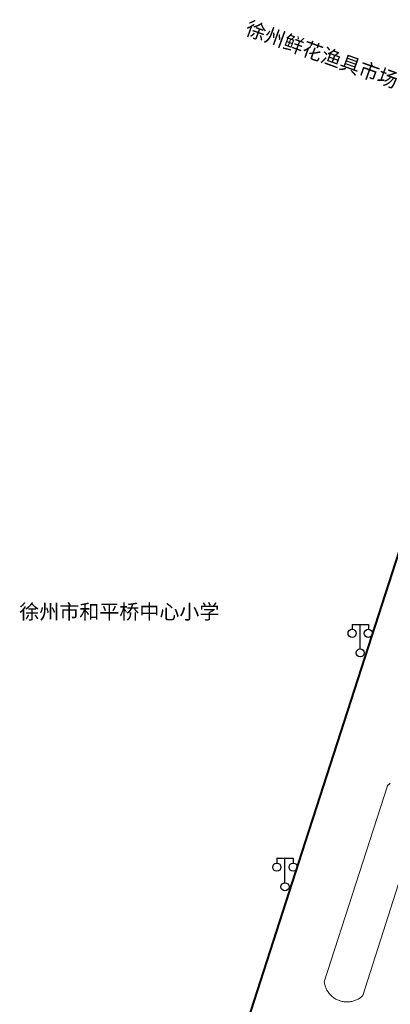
# Model space of a CAD drawing. Extents: x 39508475 to 39522402, y 3783947 to 3795549.
# Tile 232 of 256: x 39517877 to 39517923, y 3792067 to 3792188. Entities that reach past the tile are written whole.
import ezdxf
from ezdxf.enums import TextEntityAlignment as Align

# ---------------------------------------------------------------- set-up
doc = ezdxf.new("R2010")
doc.units = 0
doc.layers.get('0').update_dxf_attribs({"linetype": 'CONTINUOUS'})
for name, color, linetype in [('DLSS', 4, 'CONTINUOUS'), ('JCDL_JMDD_F', 231, 'CONTINUOUS'), ('JCDL_JMDX_F', 231, 'CONTINUOUS'), ('JCDL_ZBM', 3, 'CONTINUOUS')]:
    doc.layers.add(name, color=color, linetype=linetype)
doc.layers.add('TEXT1_ZJ', color=7, linetype='CONTINUOUS', lineweight=0)
doc.layers.add('TEXTL_ZJ', color=7, linetype='CONTINUOUS', lineweight=0)
doc.styles.add('HT', font='simhei.ttf')

# ---------------------------------------------------------------- blocks, each defined once
blk = doc.blocks.new('3521000')
at = {"color": 0}
for p, q in [((-1, 3.5), (1, 3.5)), ((0, 0.5), (0, 3.5))]:
    blk.add_line(p, q, dxfattribs=at)
at = {"color": 0, "linetype": 'Continuous', "flags": 128}
for points in [[(-1, 3.5), (-1, 2.9)], [(1, 3.5), (1, 2.9)]]:
    blk.add_lwpolyline(points, dxfattribs=at)
at = {"color": 0}
for centre in [(-1, 2.4), (1, 2.4), (0, 0)]:
    blk.add_circle(centre, 0.5, dxfattribs=at)

msp = doc.modelspace()

# ---------------------------------------------------------------- linework, layer by layer
at = {"layer": 'DLSS', "linetype": 'Continuous', "lineweight": 40}
msp.add_lwpolyline([(39517924.85499, 3792126.351), (39517912.98801, 3792089.594), (39517912.433, 3792087.858), (39517890.552, 3792019.85901)], dxfattribs=at)
at = {"layer": 'JCDL_JMDX_F', "linetype": 'Continuous', "lineweight": 0}
for points in [[(39517919.138, 3792067.817), (39517919.05015, 3792067.73624), (39517918.95867, 3792067.65959), (39517918.86403, 3792067.58688), (39517918.7664, 3792067.51824), (39517918.66595, 3792067.4538), (39517918.56286, 3792067.39367), (39517918.45731, 3792067.33796), (39517918.34951, 3792067.28677), (39517918.23963, 3792067.24019), (39517918.12788, 3792067.19831), (39517918.01445, 3792067.16119), (39517917.89956, 3792067.12891), (39517917.7834, 3792067.10152), (39517917.66618, 3792067.07908), (39517917.54812, 3792067.06162), (39517917.42943, 3792067.04917), (39517917.31032, 3792067.04176), (39517917.191, 3792067.0394), (39517917.07168, 3792067.0421), (39517916.95259, 3792067.04984), (39517916.83393, 3792067.06263), (39517916.71592, 3792067.08042), (39517916.59877, 3792067.10319), (39517916.48269, 3792067.13091), (39517916.36789, 3792067.16352), (39517916.25457, 3792067.20095), (39517916.217, 3792067.215), (39517916.14293, 3792067.24315), (39517916.03318, 3792067.29004), (39517915.92552, 3792067.34154), (39517915.82014, 3792067.39755), (39517915.71722, 3792067.45797), (39517915.61695, 3792067.52269), (39517915.51951, 3792067.5916), (39517915.42508, 3792067.66458), (39517915.33382, 3792067.74149), (39517915.2459, 3792067.82219), (39517915.16147, 3792067.90654), (39517915.0807, 3792067.99439), (39517915.00371, 3792068.08559), (39517914.93066, 3792068.17996), (39517914.86167, 3792068.27734), (39517914.79686, 3792068.37756), (39517914.73635, 3792068.48043), (39517914.68026, 3792068.58577), (39517914.62867, 3792068.69338), (39517914.58169, 3792068.80309), (39517914.5394, 3792068.91469), (39517914.50187, 3792069.02798), (39517914.46916, 3792069.14276), (39517914.44135, 3792069.25881), (39517914.41848, 3792069.37595), (39517914.40101, 3792069.494), (39517922.153, 3792093.591), (39517922.2361, 3792093.67482), (39517922.32294, 3792093.75477), (39517922.41309, 3792093.83097), (39517922.50637, 3792093.90331)], [(39517926.921, 3792092.165), (39517919.138, 3792067.817)]]:
    msp.add_lwpolyline(points, dxfattribs=at)
at = {"layer": 'JCDL_ZBM', "linetype": 'Continuous', "lineweight": 0}
msp.add_lwpolyline([(39517926.921, 3792092.165), (39517919.138, 3792067.817), (39517919.05015, 3792067.73624), (39517918.95867, 3792067.65959), (39517918.86403, 3792067.58688), (39517918.7664, 3792067.51824), (39517918.66595, 3792067.4538), (39517918.56286, 3792067.39367), (39517918.45731, 3792067.33796), (39517918.34951, 3792067.28677), (39517918.23963, 3792067.24019), (39517918.12788, 3792067.19831), (39517918.01445, 3792067.16119), (39517917.89956, 3792067.12891), (39517917.7834, 3792067.10152), (39517917.66618, 3792067.07908), (39517917.54812, 3792067.06162), (39517917.42943, 3792067.04917), (39517917.31032, 3792067.04176), (39517917.191, 3792067.0394), (39517917.07168, 3792067.0421), (39517916.95259, 3792067.04984), (39517916.83393, 3792067.06263), (39517916.71592, 3792067.08042), (39517916.59877, 3792067.10319), (39517916.48269, 3792067.13091), (39517916.36789, 3792067.16352), (39517916.25457, 3792067.20095), (39517916.217, 3792067.215), (39517916.14293, 3792067.24315), (39517916.03318, 3792067.29004), (39517915.92552, 3792067.34154), (39517915.82014, 3792067.39755), (39517915.71722, 3792067.45797), (39517915.61695, 3792067.52269), (39517915.51951, 3792067.5916), (39517915.42508, 3792067.66458), (39517915.33382, 3792067.74149), (39517915.2459, 3792067.82219), (39517915.16147, 3792067.90654), (39517915.0807, 3792067.99439), (39517915.00371, 3792068.08559), (39517914.93066, 3792068.17996), (39517914.86167, 3792068.27734), (39517914.79686, 3792068.37756), (39517914.73635, 3792068.48043), (39517914.68026, 3792068.58577), (39517914.62867, 3792068.69338), (39517914.58169, 3792068.80309), (39517914.5394, 3792068.91469), (39517914.50187, 3792069.02798), (39517914.46916, 3792069.14276), (39517914.44135, 3792069.25881), (39517914.41848, 3792069.37595), (39517914.40101, 3792069.494), (39517922.153, 3792093.591), (39517922.2361, 3792093.67482), (39517922.32294, 3792093.75477), (39517922.41309, 3792093.83097), (39517922.50637, 3792093.90331)], dxfattribs=at)

# ---------------------------------------------------------------- block references
at = {"layer": 'JCDL_JMDD_F'}
for p in [(39517918.815, 3792109.892), (39517909.58399, 3792081.17999)]:
    msp.add_blockref('3521000', p, dxfattribs=at)

# ---------------------------------------------------------------- texts
at = {"layer": 'TEXT1_ZJ', "style": 'HT'}
msp.add_text('徐州市和平桥中心小学', height=1.8, dxfattribs=at).set_placement((39517876.98892, 3792113.50724), align=Align.BOTTOM_LEFT)
at = {"layer": 'TEXTL_ZJ', "style": 'HT'}
msp.add_text('徐州鲜花渔具市场', height=1.8, rotation=-19.8935548, dxfattribs=at).set_placement((39517904.39997, 3792185.36344), align=Align.BOTTOM_LEFT)

doc.saveas('drawing.dxf')
